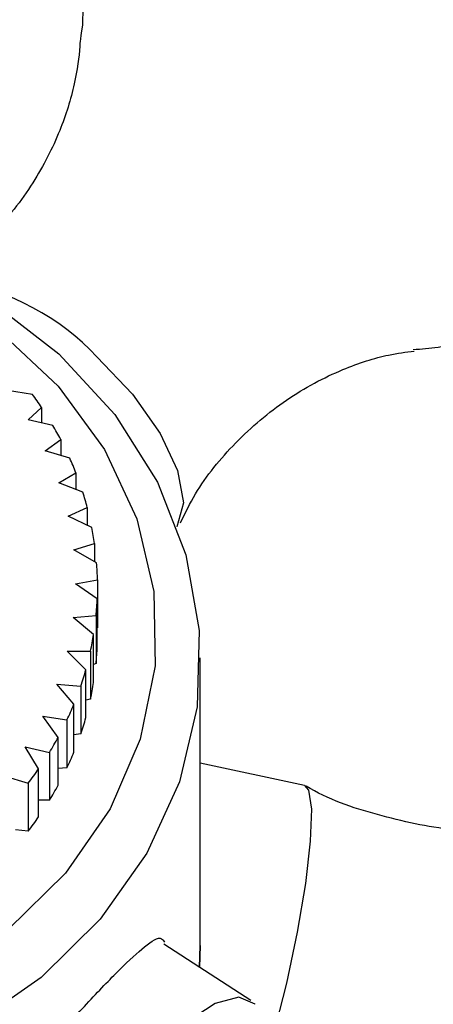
# Model space of a CAD drawing. Header units: millimetres. Extents: x 4096.516 to 4096.733, y 1727.865 to 1728.119.
# Tile 8 of 12: x 4096.557 to 4096.567, y 1727.91 to 1727.932. Entities that reach past the tile are written whole.
import ezdxf

# ---------------------------------------------------------------- set-up
doc = ezdxf.new("R2010")
doc.units = ezdxf.units.MM
doc.layers.add('SANINDUSA', color=3, linetype='Continuous')

msp = doc.modelspace()

# ---------------------------------------------------------------- linework, layer by layer
at = {"layer": 'SANINDUSA'}
for p, q in [((4096.557431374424, 1727.923714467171), (4096.556860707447, 1727.923800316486)), ((4096.557333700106, 1727.923128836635), (4096.557640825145, 1727.92341712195)), ((4096.557640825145, 1727.92341712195), (4096.557640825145, 1727.923059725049)), ((4096.557902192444, 1727.92300090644), (4096.557333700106, 1727.923128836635)), ((4096.557725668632, 1727.922421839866), (4096.558078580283, 1727.922683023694)), ((4096.558078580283, 1727.922683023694), (4096.558078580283, 1727.922315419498)), ((4096.558287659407, 1727.92225236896), (4096.557725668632, 1727.922421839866)), ((4096.558032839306, 1727.92168613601), (4096.558428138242, 1727.921916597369)), ((4096.558428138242, 1727.921916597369), (4096.558428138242, 1727.921532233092)), ((4096.558585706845, 1727.921470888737), (4096.558032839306, 1727.92168613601)), ((4096.558252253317, 1727.920928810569), (4096.558686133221, 1727.921125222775)), ((4096.558686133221, 1727.921125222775), (4096.558686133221, 1727.920719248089)), ((4096.55879067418, 1727.920668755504), (4096.558252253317, 1727.920928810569)), ((4096.558381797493, 1727.920157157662), (4096.558852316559, 1727.920300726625)), ((4096.558900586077, 1727.919853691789), (4096.558381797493, 1727.920157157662)), ((4096.558852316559, 1727.920300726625), (4096.558852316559, 1727.919881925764)), ((4096.558420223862, 1727.919378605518), (4096.558919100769, 1727.919466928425)), ((4096.558919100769, 1727.919466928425), (4096.558919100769, 1727.918368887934)), ((4096.558914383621, 1727.919033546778), (4096.558420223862, 1727.919378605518)), ((4096.558914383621, 1727.917935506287), (4096.558914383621, 1727.919033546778)), ((4096.558367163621, 1727.91860065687), (4096.558887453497, 1727.918647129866)), ((4096.558831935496, 1727.918216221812), (4096.558367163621, 1727.91860065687)), ((4096.558887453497, 1727.918647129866), (4096.558887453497, 1727.917549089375)), ((4096.558919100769, 1727.918368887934), (4096.558914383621, 1727.918366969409)), ((4096.558831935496, 1727.917118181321), (4096.558831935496, 1727.918216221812)), ((4096.558223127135, 1727.917830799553), (4096.558759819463, 1727.917833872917)), ((4096.558654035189, 1727.917409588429), (4096.558223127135, 1727.917830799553)), ((4096.558759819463, 1727.917833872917), (4096.558759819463, 1727.916735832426)), ((4096.561270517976, 1727.911090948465), (4096.561270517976, 1727.917679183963)), ((4096.558887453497, 1727.917549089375), (4096.558831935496, 1727.917531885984)), ((4096.558654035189, 1727.916311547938), (4096.558654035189, 1727.917409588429)), ((4096.557989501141, 1727.917076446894), (4096.558537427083, 1727.917034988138)), ((4096.558382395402, 1727.916621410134), (4096.557989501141, 1727.917076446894)), ((4096.558537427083, 1727.917034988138), (4096.558537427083, 1727.915936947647)), ((4096.558382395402, 1727.915523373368), (4096.558382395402, 1727.916621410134)), ((4096.558759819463, 1727.916735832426), (4096.558654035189, 1727.916712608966)), ((4096.557668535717, 1727.916344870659), (4096.558222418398, 1727.916258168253)), ((4096.558019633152, 1727.915859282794), (4096.557668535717, 1727.916344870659)), ((4096.558222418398, 1727.916258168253), (4096.558222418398, 1727.915160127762)), ((4096.558019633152, 1727.914761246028), (4096.558019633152, 1727.915859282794)), ((4096.558537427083, 1727.915936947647), (4096.558382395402, 1727.915916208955)), ((4096.557263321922, 1727.915643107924), (4096.557820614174, 1727.9155154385)), ((4096.557572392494, 1727.91513508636), (4096.557263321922, 1727.915643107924)), ((4096.557820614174, 1727.9155154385), (4096.557820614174, 1727.914417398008)), ((4096.56365883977, 1727.914757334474), (4096.561270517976, 1727.915271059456)), ((4096.556777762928, 1727.914977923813), (4096.557334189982, 1727.914808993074)), ((4096.557572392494, 1727.914037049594), (4096.557572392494, 1727.91513508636)), ((4096.558222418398, 1727.915160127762), (4096.558019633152, 1727.915149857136)), ((4096.557334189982, 1727.914808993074), (4096.557334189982, 1727.913710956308)), ((4096.557820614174, 1727.914417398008), (4096.557572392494, 1727.914423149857)), ((4096.557334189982, 1727.913710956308), (4096.557042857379, 1727.913739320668)), ((4096.562429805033, 1727.909830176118), (4096.560438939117, 1727.911123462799)), ((4096.561256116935, 1727.910592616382), (4096.561270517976, 1727.911090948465)), ((4096.561270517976, 1727.911090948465), (4096.561256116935, 1727.910592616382))]:
    msp.add_line(p, q, dxfattribs=at)
at = {"layer": 'SANINDUSA', "flags": 128}
for points in [[(4096.538245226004, 1727.921450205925), (4096.539105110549, 1727.922991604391), (4096.54028046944, 1727.924379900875), (4096.541733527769, 1727.925570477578), (4096.543417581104, 1727.926525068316), (4096.545278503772, 1727.927212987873), (4096.547256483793, 1727.927612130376), (4096.549287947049, 1727.927709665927), (4096.551307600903, 1727.927502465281), (4096.553250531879, 1727.926997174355), (4096.555054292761, 1727.926210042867), (4096.556660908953, 1727.925166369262), (4096.558018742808, 1727.92389969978), (4096.559084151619, 1727.922450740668), (4096.559822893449, 1727.920866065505), (4096.560211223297, 1727.919196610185), (4096.560236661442, 1727.91749602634), (4096.559898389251, 1727.915818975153), (4096.559207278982, 1727.914219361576), (4096.558185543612, 1727.912748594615), (4096.556866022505, 1727.911453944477), (4096.555291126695, 1727.910377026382), (4096.553511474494, 1727.909552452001)], [(4096.556499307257, 1727.925829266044), (4096.558038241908, 1727.924641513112), (4096.559314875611, 1727.923253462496), (4096.560292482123, 1727.921705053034), (4096.56094293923, 1727.920040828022), (4096.561247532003, 1727.918308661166), (4096.561197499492, 1727.916558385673), (4096.560794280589, 1727.914840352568), (4096.560049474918, 1727.913203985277), (4096.558984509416, 1727.911696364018), (4096.557630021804, 1727.910360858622), (4096.556024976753, 1727.909235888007), (4096.554215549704, 1727.90835381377), (4096.552253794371, 1727.907740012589), (4096.550196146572, 1727.907412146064), (4096.548101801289, 1727.907379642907), (4096.54603100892, 1727.907643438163), (4096.54404334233, 1727.908195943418), (4096.542195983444, 1727.909021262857), (4096.54054207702, 1727.910095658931), (4096.539129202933, 1727.911388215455), (4096.537998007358, 1727.912861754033)], [(4096.558908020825, 1727.924575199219), (4096.559718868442, 1727.923715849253), (4096.560352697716, 1727.922820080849), (4096.560753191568, 1727.92196748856), (4096.560884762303, 1727.921233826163), (4096.560735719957, 1727.92068428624), (4096.560735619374, 1727.920684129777)], [(4096.56365883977, 1727.914757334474), (4096.56374965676, 1727.914653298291), (4096.563812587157, 1727.914217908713), (4096.563787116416, 1727.913482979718), (4096.56367550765, 1727.912513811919), (4096.563487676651, 1727.911396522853), (4096.56324031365, 1727.910230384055), (4096.562999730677, 1727.909278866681)], [(4096.562152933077, 1727.909909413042), (4096.561611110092, 1727.909766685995), (4096.560948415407, 1727.909331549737), (4096.560223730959, 1727.908642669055), (4096.559501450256, 1727.907761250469), (4096.558845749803, 1727.906765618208), (4096.558314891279, 1727.90574422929), (4096.557956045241, 1727.904787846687), (4096.557801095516, 1727.903981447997), (4096.557863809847, 1727.903396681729), (4096.55813861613, 1727.90308550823), (4096.558188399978, 1727.90306703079)], [(4096.562526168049, 1727.909746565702), (4096.562525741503, 1727.90974704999), (4096.562152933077, 1727.909909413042)]]:
    msp.add_lwpolyline(points, dxfattribs=at)
at = {"layer": 'SANINDUSA'}
for centre, radius, start, end in [((4096.554682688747, 1727.920584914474), 0.005811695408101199, 43.36122498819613, 79.91233144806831), ((4096.55084368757, 1727.918851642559), 0.008188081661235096, 33.88834042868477, 36.43358479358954), ((4096.551170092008, 1727.919057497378), 0.00780202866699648, 27.69017461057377, 30.36015376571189), ((4096.551456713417, 1727.919197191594), 0.007483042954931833, 21.30970768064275, 24.09683772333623), ((4096.551687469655, 1727.919279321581), 0.007237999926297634, 14.77531426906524, 17.62503136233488), ((4096.551847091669, 1727.919316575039), 0.007074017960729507, 7.997043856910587, 11.01975540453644), ((4096.551926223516, 1727.919325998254), 0.006994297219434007, 1.154547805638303, 4.326863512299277), ((4096.551918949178, 1727.91932692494), 0.007001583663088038, 354.4282827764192, 357.5985071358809), ((4096.551826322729, 1727.91933959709), 0.007095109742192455, 347.7475184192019, 350.8899696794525), ((4096.551918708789, 1727.918228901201), 0.007001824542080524, 354.4283373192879, 357.5984525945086), ((4096.55165377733, 1727.919383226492), 0.007273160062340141, 341.163810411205, 344.2548436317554), ((4096.551824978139, 1727.918241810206), 0.007096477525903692, 347.7478213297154, 350.8896667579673), ((4096.551412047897, 1727.919474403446), 0.007531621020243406, 334.7207169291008, 337.7405027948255), ((4096.551651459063, 1727.918285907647), 0.007275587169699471, 341.1643261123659, 344.2543279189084), ((4096.551118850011, 1727.919623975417), 0.007860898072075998, 328.4894937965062, 331.3855149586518), ((4096.551410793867, 1727.918376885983), 0.007532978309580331, 334.7211928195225, 337.740460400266), ((4096.550792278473, 1727.919837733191), 0.00825135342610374, 322.4506686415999, 325.2550528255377), ((4096.551117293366, 1727.918526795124), 0.007862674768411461, 328.4900784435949, 331.3854685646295), ((4096.550797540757, 1727.918735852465), 0.008244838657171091, 322.4495604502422, 325.2561610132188)]:
    msp.add_arc(centre, radius, start, end, dxfattribs=at)
for points, knots in [([(4096.566140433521, 1727.924740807), (4096.566331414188, 1727.924754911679), (4096.566958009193, 1727.924801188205), (4096.568011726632, 1727.925134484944), (4096.569249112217, 1727.925758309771), (4096.57036945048, 1727.926666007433), (4096.571293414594, 1727.927802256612), (4096.571963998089, 1727.929120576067), (4096.572343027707, 1727.930559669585), (4096.572407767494, 1727.932055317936), (4096.572149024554, 1727.933542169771), (4096.571566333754, 1727.934960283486), (4096.570710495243, 1727.936179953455), (4096.569760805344, 1727.937060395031), (4096.568725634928, 1727.937740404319), (4096.567538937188, 1727.938259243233), (4096.566344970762, 1727.938501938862), (4096.565204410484, 1727.938547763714), (4096.564132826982, 1727.938443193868), (4096.56287455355, 1727.938083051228), (4096.561637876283, 1727.937448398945), (4096.560518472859, 1727.936543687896), (4096.559589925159, 1727.935406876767), (4096.558936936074, 1727.934087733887), (4096.558592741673, 1727.932978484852), (4096.558579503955, 1727.932325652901), (4096.558576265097, 1727.932165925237)], [0, 0, 0, 0, 0.01831939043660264, 0.06010471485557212, 0.1046758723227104, 0.1505530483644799, 0.1970901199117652, 0.2440004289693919, 0.2911708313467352, 0.3385853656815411, 0.3863218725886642, 0.4346328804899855, 0.4843042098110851, 0.5278503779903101, 0.5578692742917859, 0.6026434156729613, 0.6510646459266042, 0.6735657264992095, 0.7118690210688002, 0.7536543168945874, 0.7982255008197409, 0.8441026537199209, 0.890639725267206, 0.9375500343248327, 0.984720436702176, 1, 1, 1, 1]), ([(4096.558576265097, 1727.932165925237), (4096.55851515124, 1727.931779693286), (4096.558515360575, 1727.931504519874), (4096.558402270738, 1727.930785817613), (4096.558079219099, 1727.929713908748), (4096.55746230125, 1727.928517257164), (4096.556553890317, 1727.927339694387), (4096.555761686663, 1727.92672766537), (4096.555359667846, 1727.9264170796)], [0, 0, 0, 0, 0.03127362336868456, 0.1874696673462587, 0.3659259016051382, 0.5654665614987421, 0.7794877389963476, 1, 1, 1, 1]), ([(4096.560818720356, 1727.920769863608), (4096.560926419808, 1727.920994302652), (4096.561240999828, 1727.921649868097), (4096.562062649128, 1727.922644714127), (4096.563223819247, 1727.923634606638), (4096.564453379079, 1727.924289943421), (4096.56548868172, 1727.924622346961), (4096.565974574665, 1727.924681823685), (4096.566164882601, 1727.924705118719)], [0, 0, 0, 0, 0.1044923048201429, 0.3052122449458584, 0.512442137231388, 0.7203677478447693, 0.8904774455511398, 1, 1, 1, 1]), ([(4096.572083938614, 1727.914515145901), (4096.572068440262, 1727.914506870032), (4096.571582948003, 1727.914247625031), (4096.570474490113, 1727.913929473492), (4096.568799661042, 1727.91364646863), (4096.567039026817, 1727.913683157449), (4096.565324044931, 1727.914059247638), (4096.564188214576, 1727.914434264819), (4096.563692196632, 1727.914743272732), (4096.563691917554, 1727.914743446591)], [0, 0, 0, 0, 0.00626455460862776, 0.1962397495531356, 0.3943656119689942, 0.5954557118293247, 0.797518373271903, 0.9998860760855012, 1, 1, 1, 1]), ([(4096.556351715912, 1727.90423877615), (4096.556299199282, 1727.904240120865), (4096.55598329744, 1727.904248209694), (4096.555658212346, 1727.904634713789), (4096.555547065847, 1727.905320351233), (4096.55585224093, 1727.906207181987), (4096.556472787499, 1727.907195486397), (4096.557324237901, 1727.908259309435), (4096.558102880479, 1727.909135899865), (4096.558820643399, 1727.909915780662), (4096.559457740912, 1727.910588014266), (4096.560027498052, 1727.911103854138), (4096.560351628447, 1727.911326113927), (4096.560431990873, 1727.911202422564), (4096.560451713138, 1727.911172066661)], [0, 0, 0, 0, 0.02067209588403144, 0.1243482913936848, 0.2245148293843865, 0.3201827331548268, 0.4174242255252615, 0.5196888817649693, 0.6228975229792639, 0.6706113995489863, 0.7685341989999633, 0.8663414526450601, 0.9671979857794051, 1, 1, 1, 1])]:
    msp.add_open_spline(points, degree=3, knots=knots, dxfattribs=at)

doc.saveas('drawing.dxf')
